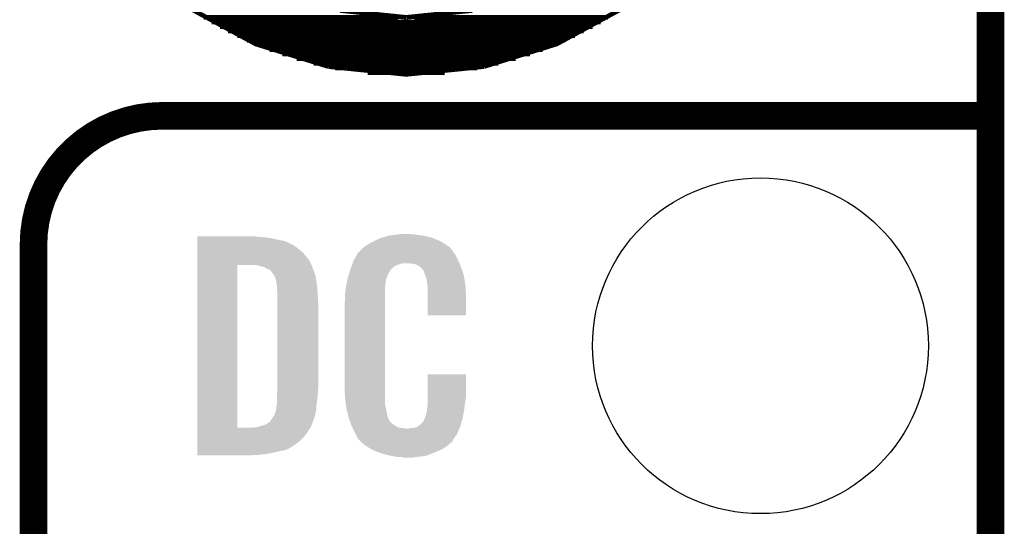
# Model space of a CAD drawing. Extents: x -1.3 to 24.2, y -3.9 to 53.4.
# Tile 23 of 26: x 18.8 to 24.2, y 16.8 to 19.6. Entities that reach past the tile are written whole.
import ezdxf

# ---------------------------------------------------------------- set-up
doc = ezdxf.new("R2010")
doc.units = 0
doc.layers.get('0').update_dxf_attribs({"linetype": 'CONTINUOUS'})
for name, color, linetype in [('OLED_W_2_CLICK_V102_GKO', 10, 'CONTINUOUS'), ('OLED_W_2_CLICK_V102_GTO', 9, 'CONTINUOUS'), ('OLED_W_2_CLICK_V102_GTS', 12, 'CONTINUOUS')]:
    doc.layers.add(name, color=color, linetype=linetype)

# ---------------------------------------------------------------- blocks, each defined once
blk = doc.blocks.new('ROUND_67')
blk.add_circle((0, 0), 0.9271)

msp = doc.modelspace()

# ---------------------------------------------------------------- linework, layer by layer
at = {"layer": 'OLED_W_2_CLICK_V102_GKO', "const_width": 0.1524}
msp.add_lwpolyline([(24.13, -1.27), (24.13, 24.13)], dxfattribs=at)
at = {"layer": 'OLED_W_2_CLICK_V102_GTO'}
for points, const_width in [([(18.94078, 20.58162), (19.13636, 20.2184), (19.39544, 19.90344), (19.71294, 19.64182), (20.07362, 19.44624), (20.47494, 19.32178)], 0.0254), ([(18.94078, 20.58162), (19.13636, 20.2184), (19.39544, 19.90344), (19.71294, 19.64182), (20.07362, 19.44624), (20.47494, 19.32178)], 0.0254), ([(21.33346, 19.32178), (21.73478, 19.44624), (22.09546, 19.64182), (22.41042, 19.90344), (22.67204, 20.2184), (22.86762, 20.58162)], 0.0254), ([(21.33346, 19.32178), (21.73478, 19.44624), (22.09546, 19.64182), (22.41042, 19.90344), (22.67204, 20.2184), (22.86762, 20.58162)], 0.0254), ([(20.53844, 19.63166), (20.9042, 19.59356)], 0.0254), ([(20.53844, 19.63166), (20.9042, 19.59356)], 0.0254), ([(20.9042, 19.59356), (21.26996, 19.63166)], 0.0254), ([(20.9042, 19.59356), (21.26996, 19.63166)], 0.0254), ([(19.7866, 19.59356), (20.85848, 19.59356)], 0.0254), ([(19.7866, 19.59356), (20.85848, 19.59356)], 0.0254), ([(19.82978, 19.56816), (21.97862, 19.56816)], 0.0254), ([(19.82978, 19.56816), (21.97862, 19.56816)], 0.0254), ([(20.94992, 19.59356), (22.01926, 19.59356)], 0.0254), ([(20.94992, 19.59356), (22.01926, 19.59356)], 0.0254), ([(19.8755, 19.54276), (21.9329, 19.54276)], 0.0254), ([(19.8755, 19.54276), (21.9329, 19.54276)], 0.0254), ([(19.92122, 19.51736), (21.88464, 19.51736)], 0.0254), ([(19.92122, 19.51736), (21.88464, 19.51736)], 0.0254), ([(19.97202, 19.49196), (21.83638, 19.49196)], 0.0254), ([(19.97202, 19.49196), (21.83638, 19.49196)], 0.0254), ([(20.02536, 19.46656), (21.7805, 19.46656)], 0.0254), ([(20.02536, 19.46656), (21.7805, 19.46656)], 0.0254), ([(20.08632, 19.44116), (21.72208, 19.44116)], 0.0254), ([(20.08632, 19.44116), (21.72208, 19.44116)], 0.0254), ([(20.14982, 19.41576), (21.65858, 19.41576)], 0.0254), ([(20.14982, 19.41576), (21.65858, 19.41576)], 0.0254), ([(20.22094, 19.39036), (21.58746, 19.39036)], 0.0254), ([(20.22094, 19.39036), (21.58746, 19.39036)], 0.0254), ([(20.29968, 19.36496), (21.50872, 19.36496)], 0.0254), ([(20.29968, 19.36496), (21.50872, 19.36496)], 0.0254), ([(20.39366, 19.33956), (21.4122, 19.33956)], 0.0254), ([(20.39366, 19.33956), (21.4122, 19.33956)], 0.0254), ([(20.47494, 19.32178), (20.9042, 19.2786), (21.33346, 19.32178)], 0.0254), ([(20.47494, 19.32178), (20.9042, 19.2786), (21.33346, 19.32178)], 0.0254), ([(20.51304, 19.31416), (21.29536, 19.31416)], 0.0254), ([(20.51304, 19.31416), (21.29536, 19.31416)], 0.0254), ([(20.69084, 19.28876), (21.11756, 19.28876)], 0.0254), ([(20.69084, 19.28876), (21.11756, 19.28876)], 0.0254), ([(19.558, 19.05), (24.13, 19.05)], 0.1524), ([(18.8468, -0.5588), (18.8468, 18.3388)], 0.1524)]:
    msp.add_lwpolyline(points, dxfattribs=dict(at, const_width=const_width))
at = {"layer": 'OLED_W_2_CLICK_V102_GTO', "const_width": 0.1524}
msp.add_lwpolyline([(19.558, 19.05, 0.4142136), (18.8468, 18.3388)], format="xyb", dxfattribs=at)
at = {"layer": 'OLED_W_2_CLICK_V102_GTO'}
for points in [[(19.75106, 18.38198), (19.751062, 18.38452), (20.08632, 18.38198), (20.06092, 18.38452)], [(19.75106, 18.37944), (19.75106, 18.38198), (20.11934, 18.37944), (20.08632, 18.38198)], [(19.75106, 18.37436), (19.75106, 18.37944), (20.157438, 18.37436), (20.11934, 18.37944)], [(19.75106, 18.36674), (19.75106, 18.37436), (20.193, 18.36674), (20.157438, 18.37436)], [(20.7391, 18.3642), (20.76196, 18.374362), (21.077284, 18.3642), (21.052602, 18.374362)], [(20.76196, 18.374362), (20.770414, 18.376898), (21.052602, 18.374362), (21.046442, 18.376898)], [(20.770414, 18.376898), (20.804292, 18.38706), (21.046442, 18.376898), (21.0058, 18.38706)], [(20.804292, 18.38706), (20.812762, 18.3896), (21.0058, 18.38706), (20.98675, 18.3896)], [(20.812762, 18.3896), (20.84324, 18.39214), (20.98675, 18.3896), (20.9677, 18.39214)], [(20.84324, 18.39214), (20.85848, 18.39468), (20.9677, 18.39214), (20.94992, 18.39468)], [(20.85848, 18.39468), (20.873722, 18.39722), (20.937222, 18.39468), (20.924522, 18.39722)], [(19.75106, 18.359118), (19.75106, 18.36674), (20.231102, 18.359118), (20.193, 18.36674)], [(19.75106, 18.34388), (19.75106, 18.359118), (20.26412, 18.34388), (20.231102, 18.359118)], [(19.75106, 18.33626), (19.75106, 18.34388), (20.279358, 18.33626), (20.26412, 18.34388)], [(19.75106, 18.32864), (19.75106, 18.33626), (20.29206, 18.32864), (20.279358, 18.33626)], [(19.75106, 18.3134), (19.75106, 18.32864), (20.31238, 18.3134), (20.29206, 18.32864)], [(20.65528, 18.310862), (20.669794, 18.32356), (21.156382, 18.310862), (21.145502, 18.32356)], [(20.669794, 18.32356), (20.675602, 18.32864), (21.145502, 18.32356), (21.138392, 18.32864)], [(20.675602, 18.32864), (20.687578, 18.336262), (21.138392, 18.32864), (21.12772, 18.336262)], [(20.687578, 18.336262), (20.703542, 18.34642), (21.12772, 18.336262), (21.11079, 18.34642)], [(20.703542, 18.34642), (20.72894, 18.35912), (21.11079, 18.34642), (21.08962, 18.35912)], [(20.72894, 18.35912), (20.7391, 18.3642), (21.08962, 18.35912), (21.077284, 18.3642)], [(19.751058, 18.249898), (19.75106, 18.275302), (20.3708, 18.249898), (20.350478, 18.275302)], [(19.75106, 18.29816), (19.75106, 18.3134), (20.33016, 18.29816), (20.31238, 18.3134)], [(19.75106, 18.275302), (19.75106, 18.29816), (20.350478, 18.275302), (20.33016, 18.29816)], [(20.61464, 18.252442), (20.623602, 18.26768), (21.190528, 18.252442), (21.1836, 18.26768)], [(20.623602, 18.26768), (20.637048, 18.290538), (21.1836, 18.26768), (21.170902, 18.290538)], [(20.637048, 18.290538), (20.64004, 18.295624), (21.170902, 18.290538), (21.165816, 18.295624)], [(20.64004, 18.295624), (20.640062, 18.29816), (21.165816, 18.295624), (21.16328, 18.29816)], [(20.640062, 18.29816), (20.645126, 18.298168), (21.16328, 18.29816), (21.163272, 18.298168)], [(20.645126, 18.298168), (20.647146, 18.300694), (21.163272, 18.298168), (21.160746, 18.300694)], [(20.647146, 18.300694), (20.65121, 18.305774), (21.160746, 18.300694), (21.16074, 18.305774)], [(20.65121, 18.305774), (20.65528, 18.310862), (21.16074, 18.305774), (21.156382, 18.310862)], [(19.751042, 17.327902), (19.751058, 18.22704), (19.97202, 17.327902), (19.972042, 18.22704)], [(19.751058, 18.22704), (19.751058, 18.249898), (20.381192, 18.22704), (20.3708, 18.249898)], [(20.083782, 18.224498), (20.063458, 18.22704), (20.382348, 18.224498), (20.381192, 18.22704)], [(20.091398, 18.22196), (20.083782, 18.224498), (20.3835, 18.22196), (20.382348, 18.224498)], [(20.09902, 18.21942), (20.091398, 18.22196), (20.384772, 18.21942), (20.3835, 18.22196)], [(20.114262, 18.216878), (20.09902, 18.21942), (20.386042, 18.216878), (20.384772, 18.21942)], [(20.12696, 18.211796), (20.114262, 18.216878), (20.387314, 18.211796), (20.386042, 18.216878)], [(20.132044, 18.206718), (20.12696, 18.211796), (20.388582, 18.206718), (20.387314, 18.211796)], [(20.598728, 18.20926), (20.602472, 18.21942), (20.828, 18.20926), (20.8407, 18.21942)], [(20.602472, 18.21942), (20.604344, 18.2245), (20.8407, 18.21942), (20.85086, 18.2245)], [(20.604344, 18.2245), (20.608086, 18.234658), (20.85086, 18.2245), (20.878798, 18.234658)], [(20.608086, 18.234658), (20.608088, 18.23466), (20.878798, 18.234658), (20.927058, 18.23466)], [(20.608088, 18.23466), (20.609958, 18.23974), (21.198478, 18.23466), (21.1963, 18.23974)], [(20.609958, 18.23974), (20.61464, 18.252442), (21.1963, 18.23974), (21.190528, 18.252442)], [(20.957538, 18.22958), (20.927058, 18.23466), (21.200656, 18.22958), (21.198478, 18.23466)], [(20.967698, 18.2245), (20.957538, 18.22958), (21.202834, 18.2245), (21.200656, 18.22958)], [(20.975318, 18.219422), (20.967698, 18.2245), (21.20501, 18.219422), (21.202834, 18.2245)], [(20.980396, 18.216882), (20.975318, 18.219422), (21.206098, 18.216882), (21.20501, 18.219422)], [(20.985482, 18.2118), (20.980396, 18.216882), (21.208276, 18.2118), (21.206098, 18.216882)], [(20.992014, 18.20418), (20.985482, 18.2118), (21.211542, 18.20418), (21.208276, 18.2118)], [(20.137124, 18.20418), (20.132044, 18.206718), (20.38967, 18.20418), (20.388582, 18.206718)], [(20.139664, 18.204178), (20.137124, 18.20418), (20.389672, 18.204178), (20.38967, 18.20418)], [(20.152362, 18.199096), (20.139664, 18.204178), (20.39185, 18.199096), (20.389672, 18.204178)], [(20.15998, 18.18894), (20.152362, 18.199096), (20.3962, 18.18894), (20.39185, 18.199096)], [(20.17522, 18.168618), (20.15998, 18.18894), (20.402974, 18.168618), (20.3962, 18.18894)], [(20.17649, 18.16608), (20.17522, 18.168618), (20.40382, 18.16608), (20.402974, 18.168618)], [(20.1803, 18.158458), (20.17649, 18.16608), (20.405092, 18.158458), (20.40382, 18.16608)], [(20.18284, 18.15084), (20.1803, 18.158458), (20.40636, 18.15084), (20.405092, 18.158458)], [(20.58162, 18.15338), (20.586952, 18.171158), (20.796134, 18.15338), (20.8026, 18.171158)], [(20.586952, 18.171158), (20.59381, 18.19402), (20.8026, 18.171158), (20.815298, 18.19402)], [(20.59381, 18.19402), (20.596856, 18.204178), (20.815298, 18.19402), (20.82292, 18.204178)], [(20.596856, 18.204178), (20.596858, 18.20418), (20.82292, 18.204178), (20.82292, 18.20418)], [(20.596858, 18.20418), (20.598728, 18.20926), (20.82292, 18.20418), (20.828, 18.20926)], [(21.000718, 18.194022), (20.992014, 18.20418), (21.21453, 18.194022), (21.211542, 18.20418)], [(21.00834, 18.171158), (21.000718, 18.194022), (21.221254, 18.171158), (21.21453, 18.194022)], [(21.012406, 18.160998), (21.00834, 18.171158), (21.22424, 18.160998), (21.221254, 18.171158)], [(21.01342, 18.15846), (21.012406, 18.160998), (21.224604, 18.15846), (21.22424, 18.160998)], [(21.015958, 18.153384), (21.01342, 18.15846), (21.225328, 18.153384), (21.224604, 18.15846)], [(20.18538, 18.145756), (20.18284, 18.15084), (20.407208, 18.145756), (20.40636, 18.15084)], [(20.18538, 18.143218), (20.18538, 18.145756), (20.407632, 18.143218), (20.407208, 18.145756)], [(20.18665, 18.1356), (20.18538, 18.143218), (20.4089, 18.1356), (20.407632, 18.143218)], [(20.18792, 18.12798), (20.18665, 18.1356), (20.409916, 18.12798), (20.4089, 18.1356)], [(20.19046, 18.10766), (20.18792, 18.12798), (20.412626, 18.10766), (20.409916, 18.12798)], [(20.191096, 18.0975), (20.19046, 18.10766), (20.41398, 18.0975), (20.412626, 18.10766)], [(20.56638, 18.0594), (20.571176, 18.102578), (20.78736, 18.0594), (20.78736, 18.102578)], [(20.571176, 18.102578), (20.57146, 18.105118), (20.78736, 18.102578), (20.787868, 18.105118)], [(20.57146, 18.105118), (20.573598, 18.115278), (20.787868, 18.105118), (20.7899, 18.115278)], [(20.573598, 18.115278), (20.576272, 18.127978), (20.7899, 18.115278), (20.7899, 18.127978)], [(20.576272, 18.127978), (20.57841, 18.138138), (20.7899, 18.127978), (20.79244, 18.138138)], [(20.57841, 18.138138), (20.57948, 18.143216), (20.79244, 18.138138), (20.79244, 18.143216)], [(20.57948, 18.143216), (20.58162, 18.15338), (20.79244, 18.143216), (20.796134, 18.15338)], [(21.01596, 18.150842), (21.015958, 18.153384), (21.225692, 18.150842), (21.225328, 18.153384)], [(21.0185, 18.138138), (21.01596, 18.150842), (21.227506, 18.138138), (21.225692, 18.150842)], [(21.02104, 18.12036), (21.0185, 18.138138), (21.230046, 18.12036), (21.227506, 18.138138)], [(21.022018, 18.10766), (21.02104, 18.12036), (21.23186, 18.10766), (21.230046, 18.12036)], [(21.02358, 18.08734), (21.022018, 18.10766), (21.232744, 18.08734), (21.23186, 18.10766)], [(20.193, 18.067022), (20.191096, 18.0975), (20.415774, 18.067022), (20.41398, 18.0975)], [(20.193, 18.05432), (20.193, 18.067022), (20.41652, 18.05432), (20.415774, 18.067022)], [(20.193, 18.008602), (20.193, 18.05432), (20.41906, 18.008602), (20.41652, 18.05432)], [(20.56638, 18.023842), (20.56638, 18.0594), (20.78736, 18.023842), (20.78736, 18.0594)], [(21.02358, 18.04924), (21.02358, 18.08734), (21.2344, 18.04924), (21.232744, 18.08734)], [(21.02358, 17.947662), (21.02358, 18.04924), (21.234378, 17.947662), (21.2344, 18.04924)], [(20.193, 17.54632), (20.193, 18.008602), (20.41906, 17.54632), (20.41906, 18.008602)], [(20.56384, 18.011142), (20.56638, 18.023842), (20.78736, 18.011142), (20.78736, 18.023842)], [(20.56384, 17.56156), (20.56384, 18.011142), (20.78736, 17.56156), (20.78736, 18.011142)], [(21.234378, 17.94764), (21.02358, 17.947662), (21.234378, 17.94764), (21.234378, 17.947662)], [(21.023584, 17.498058), (21.0236, 17.622498), (21.2344, 17.498058), (21.2344, 17.622498)], [(21.0236, 17.622498), (21.023602, 17.62252), (21.2344, 17.622498), (21.023602, 17.62252)], [(20.56638, 17.49298), (20.56384, 17.56156), (20.78736, 17.49298), (20.78736, 17.56156)], [(20.19046, 17.500602), (20.192076, 17.51838), (20.415038, 17.500602), (20.41652, 17.51838)], [(20.192076, 17.51838), (20.193, 17.52854), (20.41652, 17.51838), (20.417442, 17.52854)], [(20.193, 17.52854), (20.193, 17.54632), (20.417442, 17.52854), (20.41906, 17.54632)], [(20.18792, 17.444718), (20.189444, 17.45234), (20.408354, 17.444718), (20.4089, 17.45234)], [(20.189444, 17.45234), (20.19046, 17.457418), (20.4089, 17.45234), (20.409624, 17.457418)], [(20.19046, 17.4879), (20.19046, 17.500602), (20.41398, 17.4879), (20.415038, 17.500602)], [(20.19046, 17.457418), (20.19046, 17.4879), (20.409624, 17.457418), (20.41398, 17.4879)], [(20.57102, 17.457418), (20.56638, 17.49298), (20.78736, 17.457418), (20.78736, 17.49298)], [(20.574, 17.434562), (20.57102, 17.457418), (20.792172, 17.434562), (20.78736, 17.457418)], [(21.02104, 17.4498), (21.022944, 17.46504), (21.227288, 17.4498), (21.22932, 17.46504)], [(21.02104, 17.437102), (21.02104, 17.4498), (21.225594, 17.437102), (21.227288, 17.4498)], [(21.022944, 17.46504), (21.02358, 17.470122), (21.22932, 17.46504), (21.230046, 17.470122)], [(21.02358, 17.48282), (21.023584, 17.498058), (21.23186, 17.48282), (21.2344, 17.498058)], [(21.02358, 17.470122), (21.02358, 17.48282), (21.230046, 17.470122), (21.23186, 17.48282)], [(20.175218, 17.393918), (20.182838, 17.416778), (20.400262, 17.393918), (20.40636, 17.416778)], [(20.182838, 17.416778), (20.185378, 17.424398), (20.40636, 17.416778), (20.406904, 17.424398)], [(20.185378, 17.424398), (20.18538, 17.426936), (20.406904, 17.424398), (20.407084, 17.426936)], [(20.18538, 17.426936), (20.187918, 17.434558), (20.407084, 17.426936), (20.407628, 17.434558)], [(20.187918, 17.434558), (20.18792, 17.444718), (20.407628, 17.434558), (20.408354, 17.444718)], [(20.580352, 17.40916), (20.574, 17.434562), (20.79752, 17.40916), (20.792172, 17.434562)], [(20.586068, 17.386298), (20.580352, 17.40916), (20.8026, 17.386298), (20.79752, 17.40916)], [(21.008342, 17.38376), (21.01596, 17.409162), (21.21662, 17.38376), (21.221102, 17.409162)], [(21.01596, 17.409162), (21.015962, 17.411704), (21.221102, 17.409162), (21.22155, 17.411704)], [(21.015962, 17.411704), (21.0185, 17.416784), (21.22155, 17.411704), (21.222446, 17.416784)], [(21.0185, 17.424402), (21.019006, 17.42694), (21.223792, 17.424402), (21.22424, 17.42694)], [(21.0185, 17.416784), (21.0185, 17.424402), (21.222446, 17.416784), (21.223792, 17.424402)], [(21.019006, 17.42694), (21.02104, 17.437102), (21.22424, 17.42694), (21.225594, 17.437102)], [(20.078698, 17.33042), (20.114252, 17.340578), (20.378418, 17.33042), (20.380958, 17.340578)], [(20.114252, 17.340578), (20.11426, 17.34058), (20.380958, 17.340578), (20.380958, 17.34058)], [(20.11426, 17.34058), (20.1295, 17.34566), (20.380958, 17.34058), (20.3835, 17.34566)], [(20.1295, 17.34566), (20.14474, 17.35582), (20.3835, 17.34566), (20.387406, 17.35582)], [(20.14474, 17.35582), (20.147274, 17.358354), (20.387406, 17.35582), (20.38838, 17.358354)], [(20.147274, 17.358354), (20.14981, 17.35836), (20.38838, 17.358354), (20.388384, 17.35836)], [(20.14981, 17.35836), (20.15998, 17.3736), (20.388384, 17.35836), (20.394244, 17.3736)], [(20.15998, 17.3736), (20.163788, 17.378678), (20.394244, 17.3736), (20.396198, 17.378678)], [(20.163788, 17.378678), (20.175218, 17.393918), (20.396198, 17.378678), (20.400262, 17.393918)], [(20.586702, 17.38376), (20.586068, 17.386298), (20.80387, 17.38376), (20.8026, 17.386298)], [(20.592978, 17.36598), (20.586702, 17.38376), (20.812762, 17.36598), (20.80387, 17.38376)], [(20.593876, 17.363436), (20.592978, 17.36598), (20.815302, 17.363436), (20.812762, 17.36598)], [(20.595666, 17.35836), (20.593876, 17.363436), (20.817842, 17.35836), (20.815302, 17.363436)], [(20.59746, 17.35328), (20.595666, 17.35836), (20.822922, 17.35328), (20.817842, 17.35836)], [(20.600148, 17.34566), (20.59746, 17.35328), (20.83308, 17.34566), (20.822922, 17.35328)], [(20.60194, 17.34058), (20.600148, 17.34566), (20.840702, 17.34058), (20.83308, 17.34566)], [(20.604286, 17.3355), (20.60194, 17.34058), (20.848322, 17.3355), (20.840702, 17.34058)], [(20.972778, 17.338038), (20.982944, 17.34566), (21.20392, 17.338038), (21.206036, 17.34566)], [(20.982944, 17.34566), (20.985486, 17.345674), (21.206036, 17.34566), (21.20604, 17.345674)], [(20.985486, 17.345674), (20.988022, 17.35074), (21.20604, 17.345674), (21.207448, 17.35074)], [(20.988022, 17.35074), (20.998182, 17.360904), (21.207448, 17.35074), (21.21027, 17.360904)], [(20.998182, 17.360904), (21.008342, 17.38376), (21.21027, 17.360904), (21.21662, 17.38376)], [(19.75104, 17.27708), (19.751042, 17.297402), (20.340318, 17.27708), (20.35556, 17.297402)], [(19.751042, 17.32788), (19.751042, 17.327902), (20.050758, 17.32788), (19.97202, 17.327902)], [(19.751042, 17.317718), (19.751042, 17.32788), (20.36826, 17.317718), (20.376386, 17.32788)], [(19.751042, 17.297402), (19.751042, 17.317718), (20.35556, 17.297402), (20.36826, 17.317718)], [(20.050758, 17.32788), (20.065986, 17.330418), (20.376386, 17.32788), (20.378418, 17.330418)], [(20.065986, 17.330418), (20.065998, 17.33042), (20.378418, 17.330418), (20.378418, 17.33042)], [(20.607802, 17.32788), (20.604286, 17.3355), (20.863564, 17.32788), (20.848322, 17.3355)], [(20.608974, 17.32534), (20.607802, 17.32788), (20.88388, 17.32534), (20.863564, 17.32788)], [(20.610148, 17.3228), (20.608974, 17.32534), (20.909278, 17.3228), (20.88388, 17.32534)], [(20.61718, 17.30756), (20.610148, 17.3228), (21.191368, 17.30756), (21.197644, 17.3228)], [(20.624238, 17.294858), (20.61718, 17.30756), (21.186138, 17.294858), (21.191368, 17.30756)], [(20.62988, 17.284702), (20.624238, 17.294858), (21.179368, 17.284702), (21.186138, 17.294858)], [(20.916902, 17.3228), (20.927062, 17.32534), (21.197644, 17.3228), (21.19869, 17.32534)], [(20.937222, 17.32534), (20.962624, 17.330422), (21.19869, 17.32534), (21.200782, 17.330422)], [(20.962624, 17.330422), (20.972778, 17.338038), (21.200782, 17.330422), (21.20392, 17.338038)], [(19.75104, 17.256758), (19.75104, 17.27708), (20.319998, 17.256758), (20.340318, 17.27708)], [(19.75104, 17.23644), (19.75104, 17.256758), (20.294598, 17.23644), (20.319998, 17.256758)], [(19.75104, 17.21866), (19.75104, 17.23644), (20.266658, 17.21866), (20.294598, 17.23644)], [(20.63242, 17.27708), (20.62988, 17.284702), (21.174286, 17.27708), (21.179368, 17.284702)], [(20.6375, 17.26946), (20.63242, 17.27708), (21.169208, 17.26946), (21.174286, 17.27708)], [(20.640034, 17.266926), (20.6375, 17.26946), (21.167518, 17.266926), (21.169208, 17.26946)], [(20.64004, 17.264386), (20.640034, 17.266926), (21.165824, 17.264386), (21.167518, 17.266926)], [(20.647668, 17.256756), (20.64004, 17.264386), (21.16074, 17.256756), (21.165824, 17.264386)], [(20.652748, 17.251674), (20.647668, 17.256756), (21.160732, 17.251674), (21.16074, 17.256756)], [(20.65782, 17.246598), (20.652748, 17.251674), (21.154386, 17.246598), (21.160732, 17.251674)], [(20.663746, 17.24152), (20.65782, 17.246598), (21.14804, 17.24152), (21.154386, 17.246598)], [(20.675598, 17.23136), (20.663746, 17.24152), (21.136184, 17.23136), (21.14804, 17.24152)], [(20.683728, 17.22628), (20.675598, 17.23136), (21.130258, 17.22628), (21.136184, 17.23136)], [(19.75104, 17.216118), (19.75104, 17.21866), (20.261578, 17.216118), (20.266658, 17.21866)], [(19.75104, 17.21104), (19.75104, 17.216118), (20.25396, 17.21104), (20.261578, 17.216118)], [(19.75104, 17.20342), (19.75104, 17.21104), (20.233638, 17.20342), (20.25396, 17.21104)], [(19.75104, 17.19834), (19.75104, 17.20342), (20.20824, 17.19834), (20.233638, 17.20342)], [(19.75104, 17.19072), (19.75104, 17.19834), (20.17522, 17.19072), (20.20824, 17.19834)], [(19.75104, 17.1831), (19.75104, 17.19072), (20.13712, 17.1831), (20.17522, 17.19072)], [(19.75104, 17.17802), (19.75104, 17.1831), (20.09394, 17.17802), (20.13712, 17.1831)], [(19.75104, 17.175502), (19.75104, 17.17802), (20.04358, 17.175502), (20.09394, 17.17802)], [(20.71218, 17.2085), (20.683728, 17.22628), (21.10232, 17.2085), (21.130258, 17.22628)], [(20.71624, 17.205962), (20.71218, 17.2085), (21.096398, 17.205962), (21.10232, 17.2085)], [(20.747084, 17.19326), (20.71624, 17.205962), (21.06676, 17.19326), (21.096398, 17.205962)], [(20.759418, 17.18818), (20.747084, 17.19326), (21.054422, 17.18818), (21.06676, 17.19326)], [(20.80514, 17.17548), (20.759418, 17.18818), (21.023578, 17.17548), (21.054422, 17.18818)], [(20.04314, 17.17548), (19.75104, 17.175502), (20.04314, 17.17548), (20.04358, 17.175502)], [(20.832234, 17.1704), (20.80514, 17.17548), (21.000718, 17.1704), (21.023578, 17.17548)], [(20.84578, 17.16786), (20.832234, 17.1704), (20.97278, 17.16786), (21.000718, 17.1704)], [(20.861018, 17.16532), (20.84578, 17.16786), (20.957538, 17.16532), (20.97278, 17.16786)], [(20.888958, 17.16278), (20.878798, 17.16532), (20.942298, 17.16278), (20.957538, 17.16532)]]:
    msp.add_solid(points, dxfattribs=at)

# ---------------------------------------------------------------- block references
at = {"layer": 'OLED_W_2_CLICK_V102_GTS'}
msp.add_blockref('ROUND_67', (22.86, 17.78), dxfattribs=at)

doc.saveas('drawing.dxf')
